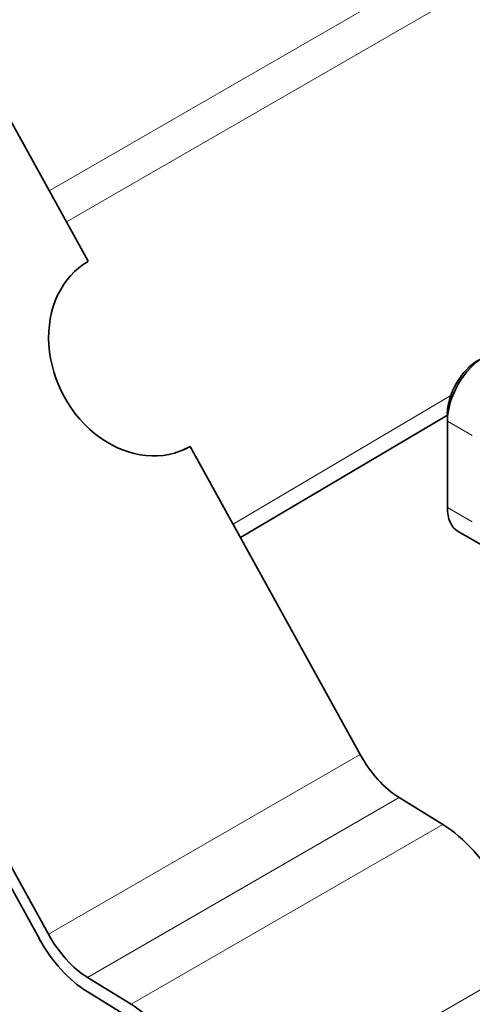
# Model space of a CAD drawing. Header units: millimetres. Extents: x -300186 to 535164, y -28581 to 763383.
# Tile 154 of 256: x 3692 to 3705, y 136731 to 136759. Entities that reach past the tile are written whole.
import ezdxf

# ---------------------------------------------------------------- set-up
doc = ezdxf.new("R2010")
doc.units = ezdxf.units.MM
doc.header["$LTSCALE"] = 10
doc.layers.add('Visible (ISO)', color=7, linetype='Continuous', lineweight=35)
doc.layers.add('Visible Narrow (ISO)', color=7, linetype='Continuous', lineweight=9)

msp = doc.modelspace()

# ---------------------------------------------------------------- linework, layer by layer
at = {"layer": 'Visible (ISO)'}
for p, q in [((3693.878, 136752.573), (3691.467, 136756.951)), ((3698.196, 136744.733), (3704.064, 136748.206)), ((3704.064, 136748.241), (3704.064, 136748.037)), ((3704.064, 136745.587), (3704.064, 136748.037)), ((3696.555, 136747.212), (3696.771, 136747.32)), ((3701.589, 136738.572), (3696.771, 136747.32)), ((3704.374, 136744.901), (3705.081, 136744.493)), ((3692.75, 136733.469), (3687.932, 136742.217)), ((3687.674, 136742.088), (3692.492, 136733.34)), ((3703.934, 136736.585), (3702.697, 136737.349)), ((3695.095, 136731.482), (3693.858, 136732.246)), ((3693.846, 136731.845), (3695.083, 136731.081))]:
    msp.add_line(p, q, dxfattribs=at)
for centre, major_axis, ratio, start_param, end_param in [((3695.324, 136749.946), (1.34, -2.684), 0.815999, 3.190908, 6.332501), ((3705.124, 136748.649), (0.75, 1.299), 0.57735, 0.785398, 2.356194), ((3704.947, 136748.751), (-0.625, -1.083), 0.57735, 3.926991, 5.497787), ((3705.124, 136746.2), (-0.75, -1.299), 0.57735, 5.497787, 6.283185), ((3702.753, 136739.153), (-1.125, 1.949), 0.57735, 1.53589, 2.321288), ((3703.854, 136733.98), (-1.625, 2.815), 0.57735, 3.892084, 5.462881), ((3693.914, 136734.05), (1.375, -2.382), 0.57735, 4.677482, 5.462881), ((3693.914, 136734.05), (-1.125, 1.949), 0.57735, 1.53589, 2.321288), ((3695.015, 136728.877), (-1.625, 2.815), 0.57735, 3.892084, 5.462881)]:
    msp.add_ellipse(centre, major_axis=major_axis, ratio=ratio, start_param=start_param, end_param=end_param, dxfattribs=at)
at = {"layer": 'Visible Narrow (ISO)'}
for p, q in [((3723.047, 136772.057), (3692.774, 136754.578)), ((3723.332, 136771.057), (3693.26, 136753.695)), ((3704.163, 136748.767), (3697.987, 136745.112)), ((3704.064, 136748.037), (3704.771, 136747.629)), ((3704.771, 136745.179), (3704.064, 136745.587)), ((3692.75, 136733.469), (3701.589, 136738.572)), ((3693.858, 136732.246), (3702.697, 136737.349)), ((3695.095, 136731.482), (3703.934, 136736.585)), ((3697.312, 136727.458), (3706.15, 136732.561))]:
    msp.add_line(p, q, dxfattribs=at)

doc.saveas('drawing.dxf')
